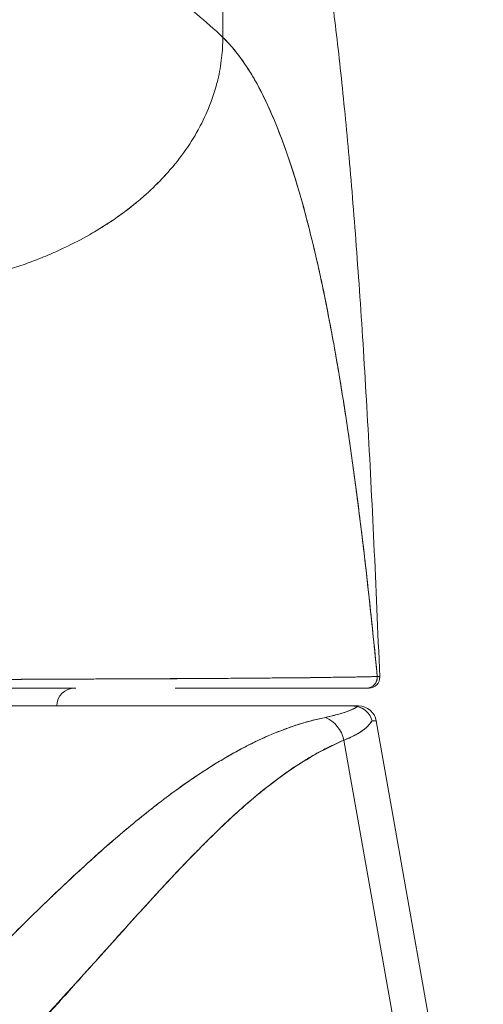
# Model space of a CAD drawing. Header units: inches. Extents: x 15 to 424, y 13 to 263.
# Tile 15 of 125: x 143.685 to 144.194, y 77.877 to 78.958. Entities that reach past the tile are written whole.
import ezdxf

# ---------------------------------------------------------------- set-up
doc = ezdxf.new("R2010")
doc.units = ezdxf.units.IN
doc.header["$LTSCALE"] = 26
doc.header["$MEASUREMENT"] = 0
doc.layers.add('Visible (ANSI)', color=7, linetype='Continuous', lineweight=5)

msp = doc.modelspace()

# ---------------------------------------------------------------- linework, layer by layer
at = {"layer": 'Visible (ANSI)'}
for p, q in [((143.9083, 78.9389), (143.9079, 79.2241)), ((143.9079, 79.2241), (143.9083, 78.9389)), ((143.6954, 78.2336), (143.6954, 78.2336)), ((143.7116, 78.2337), (143.7116, 78.2337)), ((143.9349, 78.2348), (143.9349, 78.2348)), ((143.3836, 78.2043), (144.0491, 78.2043)), ((144.0491, 78.2043), (144.0491, 78.2043)), ((144.0495, 78.2043), (144.0574, 78.2043)), ((144.0768, 78.188), (144.1945, 77.5206)), ((144.0414, 78.1667), (144.1553, 77.5206)), ((144.1553, 77.5206), (144.0414, 78.1667)), ((143.9075, 78.1453), (143.9075, 78.1453)), ((143.7996, 78.0665), (143.7996, 78.0665)), ((143.7996, 78.0665), (143.7996, 78.0665)), ((143.8232, 77.9846), (143.8232, 77.9844)), ((143.8232, 77.9844), (143.8232, 77.9846)), ((143.8037, 77.9629), (143.8037, 77.9631))]:
    msp.add_line(p, q, dxfattribs=at)
for centre, radius, start, end in [((144.0689, 78.2358), 0.0118, 270, 2.2758), ((144.0689, 78.2358), 0.0118, 270, 2.2758), ((143.7456, 78.2043), 0.0197, 90, 180), ((144.0574, 78.1846), 0.0197, 10, 90), ((144.0574, 78.1846), 0.0197, 10.0027, 90)]:
    msp.add_arc(centre, radius, start, end, dxfattribs=at)
for centre, major_axis, ratio, start_param, end_param in [((144.0661, 78.2358), (0.0011, -0.0118), 0.999978, 6.189191, 7.853982), ((144.0661, 78.2358), (0, -0.0118), 0.999978, 0, 1.664791), ((143.3448, 78.2043), (0.7126, 0), 0.00001, 6.139714, 6.287826), ((144.0111, 78.1612), (0.0117, -0.0312), 0.918444, 1.40761, 2.426972), ((144.0111, 78.1612), (-0.0117, 0.0312), 0.918444, 4.549204, 5.568565), ((143.3782, 78.1847), (0.6986, 0.0033), 0.000808, 0.000127, 0.114957), ((143.3782, 78.1847), (0.6986, 0.0033), 0.000807, 0.000126, 0.114964)]:
    msp.add_ellipse(centre, major_axis=major_axis, ratio=ratio, start_param=start_param, end_param=end_param, dxfattribs=at)
for points, knots in [([(143.7123, 79.1111), (143.7173, 79.1017), (143.7228, 79.0931), (143.729, 79.0852), (143.7351, 79.0773), (143.7418, 79.07), (143.7489, 79.0631), (143.7561, 79.0562), (143.7637, 79.0497), (143.7717, 79.0434), (143.7797, 79.0371), (143.7881, 79.031), (143.7967, 79.0249), (143.8054, 79.0188), (143.8143, 79.0126), (143.8234, 79.0062), (143.8326, 78.9999), (143.8419, 78.9933), (143.8513, 78.9864), (143.8607, 78.9794), (143.8702, 78.9721), (143.8798, 78.9642), (143.8893, 78.9563), (143.8988, 78.9479), (143.9083, 78.9389)], [0, 0, 0, 0, 0.125006, 0.125006, 0.125006, 0.250011, 0.250011, 0.250011, 0.375017, 0.375017, 0.375017, 0.500022, 0.500022, 0.500022, 0.625028, 0.625028, 0.625028, 0.750033, 0.750033, 0.750033, 0.875039, 0.875039, 0.875039, 1, 1, 1, 1]), ([(143.9083, 78.9389), (143.8988, 78.9479), (143.8893, 78.9563), (143.8798, 78.9642), (143.8702, 78.9721), (143.8607, 78.9794), (143.8513, 78.9864), (143.8419, 78.9933), (143.8326, 78.9999), (143.8234, 79.0062), (143.8143, 79.0126), (143.8054, 79.0188), (143.7967, 79.0249), (143.7881, 79.031), (143.7797, 79.0371), (143.7717, 79.0434), (143.7637, 79.0497), (143.7561, 79.0562), (143.7489, 79.0631), (143.7418, 79.07), (143.7351, 79.0773), (143.729, 79.0852), (143.7228, 79.0931), (143.7173, 79.1017), (143.7123, 79.1111)], [0, 0, 0, 0, 0.124999, 0.124999, 0.124999, 0.25, 0.25, 0.25, 0.375, 0.375, 0.375, 0.5, 0.5, 0.5, 0.625, 0.625, 0.625, 0.75, 0.75, 0.75, 0.875, 0.875, 0.875, 1, 1, 1, 1]), ([(144.0119, 79.0896), (144.0124, 79.0868), (144.0129, 79.084), (144.0134, 79.0812), (144.017, 79.0604), (144.0205, 79.038), (144.0239, 79.0139), (144.0273, 78.9899), (144.0306, 78.9641), (144.0338, 78.9366), (144.037, 78.9091), (144.0401, 78.8798), (144.0431, 78.8487), (144.0461, 78.8175), (144.049, 78.7846), (144.0518, 78.7497), (144.0546, 78.7148), (144.0573, 78.678), (144.0599, 78.6392), (144.0625, 78.6005), (144.065, 78.5597), (144.0674, 78.517), (144.0698, 78.4742), (144.0721, 78.4295), (144.0743, 78.3827), (144.0765, 78.3359), (144.0786, 78.2871), (144.0807, 78.2363)], [0, 0, 0, 0, 0.016632, 0.016632, 0.016632, 0.139553, 0.139553, 0.139553, 0.262474, 0.262474, 0.262474, 0.385395, 0.385395, 0.385395, 0.508316, 0.508316, 0.508316, 0.631237, 0.631237, 0.631237, 0.754158, 0.754158, 0.754158, 0.877079, 0.877079, 0.877079, 1, 1, 1, 1]), ([(143.6712, 78.6833), (143.6732, 78.684), (143.6753, 78.6846), (143.6773, 78.6852), (143.6834, 78.6872), (143.6896, 78.6893), (143.6956, 78.6915), (143.7017, 78.6938), (143.7078, 78.6961), (143.7137, 78.6986), (143.7197, 78.7011), (143.7256, 78.7037), (143.7314, 78.7064), (143.7336, 78.7074), (143.7358, 78.7085), (143.738, 78.7095), (143.7474, 78.7141), (143.7564, 78.7189), (143.7652, 78.724), (143.7706, 78.7272), (143.7759, 78.7305), (143.7811, 78.7338), (143.7863, 78.7372), (143.7913, 78.7406), (143.7962, 78.7442), (143.8011, 78.7477), (143.8059, 78.7514), (143.8105, 78.7551), (143.8152, 78.7588), (143.8196, 78.7626), (143.824, 78.7665), (143.8309, 78.7728), (143.8375, 78.7792), (143.8437, 78.7859), (143.8451, 78.7874), (143.8465, 78.789), (143.8479, 78.7905), (143.8552, 78.7987), (143.8618, 78.8071), (143.8678, 78.8157), (143.8719, 78.8215), (143.8756, 78.8274), (143.8791, 78.8334), (143.8806, 78.8361), (143.8821, 78.8388), (143.8835, 78.8415), (143.8879, 78.8499), (143.8918, 78.8585), (143.8951, 78.8672), (143.8973, 78.8731), (143.8993, 78.8791), (143.9009, 78.8852), (143.9016, 78.8875), (143.9022, 78.8899), (143.9028, 78.8923), (143.9047, 78.9003), (143.9061, 78.9084), (143.907, 78.9164), (143.9079, 78.924), (143.9083, 78.9315), (143.9083, 78.9389)], [0, 0, 0, 0, 0.014459, 0.014459, 0.014459, 0.059138, 0.059138, 0.059138, 0.104088, 0.104088, 0.104088, 0.149346, 0.149346, 0.149346, 0.166667, 0.166667, 0.166667, 0.24084, 0.24084, 0.24084, 0.286952, 0.286952, 0.286952, 0.333189, 0.333189, 0.333189, 0.379462, 0.379462, 0.379462, 0.425634, 0.425634, 0.425634, 0.5, 0.5, 0.5, 0.517058, 0.517058, 0.517058, 0.606463, 0.606463, 0.606463, 0.666667, 0.666667, 0.666667, 0.693307, 0.693307, 0.693307, 0.776792, 0.776792, 0.776792, 0.833333, 0.833333, 0.833333, 0.855634, 0.855634, 0.855634, 0.929684, 0.929684, 0.929684, 1, 1, 1, 1]), ([(143.9083, 78.9389), (143.9083, 78.9315), (143.9079, 78.924), (143.907, 78.9164), (143.9061, 78.9084), (143.9047, 78.9003), (143.9028, 78.8923), (143.9022, 78.89), (143.9016, 78.8876), (143.901, 78.8852), (143.8993, 78.8791), (143.8973, 78.8731), (143.8951, 78.8672), (143.8918, 78.8585), (143.8879, 78.8499), (143.8835, 78.8415), (143.8821, 78.8388), (143.8806, 78.8361), (143.8791, 78.8335), (143.8756, 78.8274), (143.8719, 78.8215), (143.8678, 78.8157), (143.8618, 78.8071), (143.8552, 78.7987), (143.8479, 78.7905), (143.8466, 78.789), (143.8452, 78.7875), (143.8437, 78.7859), (143.8375, 78.7793), (143.8309, 78.7728), (143.824, 78.7665), (143.8153, 78.7588), (143.8061, 78.7513), (143.7963, 78.7442), (143.7864, 78.7371), (143.7761, 78.7304), (143.7652, 78.724), (143.7564, 78.7189), (143.7474, 78.7141), (143.738, 78.7095), (143.7358, 78.7085), (143.7336, 78.7074), (143.7314, 78.7064), (143.7256, 78.7037), (143.7197, 78.7011), (143.7137, 78.6986), (143.7078, 78.6961), (143.7017, 78.6938), (143.6956, 78.6915), (143.6896, 78.6893), (143.6834, 78.6872), (143.6773, 78.6852), (143.6753, 78.6846), (143.6732, 78.684), (143.6712, 78.6833)], [0, 0, 0, 0, 0.070424, 0.070424, 0.070424, 0.144534, 0.144534, 0.144534, 0.166667, 0.166667, 0.166667, 0.223344, 0.223344, 0.223344, 0.306735, 0.306735, 0.306735, 0.333333, 0.333333, 0.333333, 0.393546, 0.393546, 0.393546, 0.482972, 0.482972, 0.482972, 0.5, 0.5, 0.5, 0.574384, 0.574384, 0.574384, 0.666667, 0.666667, 0.666667, 0.759127, 0.759127, 0.759127, 0.833333, 0.833333, 0.833333, 0.850626, 0.850626, 0.850626, 0.89589, 0.89589, 0.89589, 0.940848, 0.940848, 0.940848, 0.985537, 0.985537, 0.985537, 1, 1, 1, 1]), ([(143.9083, 78.9389), (143.9175, 78.93), (143.9265, 78.919), (143.9352, 78.9056), (143.9439, 78.8922), (143.9523, 78.8764), (143.9604, 78.8581), (143.9686, 78.8398), (143.9765, 78.8189), (143.9841, 78.7955), (143.9917, 78.772), (143.999, 78.7458), (144.0061, 78.7169), (144.0132, 78.688), (144.02, 78.6563), (144.0265, 78.6218), (144.033, 78.5874), (144.0393, 78.5501), (144.0452, 78.51), (144.0512, 78.4699), (144.0569, 78.4271), (144.0624, 78.3815), (144.0678, 78.336), (144.073, 78.2877), (144.0779, 78.2369)], [0, 0, 0, 0, 0.124948, 0.124948, 0.124948, 0.249955, 0.249955, 0.249955, 0.374963, 0.374963, 0.374963, 0.49997, 0.49997, 0.49997, 0.624978, 0.624978, 0.624978, 0.749985, 0.749985, 0.749985, 0.874993, 0.874993, 0.874993, 1, 1, 1, 1]), ([(144.0779, 78.2369), (144.0765, 78.2516), (144.075, 78.266), (144.0736, 78.2803), (144.071, 78.3056), (144.0683, 78.3303), (144.0656, 78.3542), (144.0628, 78.3782), (144.06, 78.4015), (144.0571, 78.424), (144.0542, 78.4465), (144.0513, 78.4683), (144.0483, 78.4894), (144.0452, 78.5105), (144.0421, 78.5309), (144.039, 78.5505), (144.0358, 78.5701), (144.0325, 78.5889), (144.0292, 78.6071), (144.0259, 78.6252), (144.0225, 78.6426), (144.0191, 78.6592), (144.0156, 78.6759), (144.0121, 78.6918), (144.0085, 78.707), (144.0049, 78.7222), (144.0012, 78.7366), (143.9975, 78.7504), (143.9937, 78.7641), (143.9899, 78.7771), (143.986, 78.7894), (143.9821, 78.8017), (143.9782, 78.8133), (143.9741, 78.8242), (143.9701, 78.8352), (143.966, 78.8454), (143.9618, 78.8549), (143.9577, 78.8645), (143.9534, 78.8734), (143.9491, 78.8816), (143.9448, 78.8899), (143.9404, 78.8975), (143.9359, 78.9044), (143.9315, 78.9114), (143.9269, 78.9177), (143.9223, 78.9234), (143.9177, 78.9292), (143.913, 78.9343), (143.9083, 78.9389)], [0, 0, 0, 0, 0.036069, 0.036069, 0.036069, 0.100331, 0.100331, 0.100331, 0.164593, 0.164593, 0.164593, 0.228855, 0.228855, 0.228855, 0.293118, 0.293118, 0.293118, 0.35738, 0.35738, 0.35738, 0.421642, 0.421642, 0.421642, 0.485904, 0.485904, 0.485904, 0.550166, 0.550166, 0.550166, 0.614429, 0.614429, 0.614429, 0.678691, 0.678691, 0.678691, 0.742953, 0.742953, 0.742953, 0.807215, 0.807215, 0.807215, 0.871477, 0.871477, 0.871477, 0.93574, 0.93574, 0.93574, 1, 1, 1, 1]), ([(143.3414, 78.2346), (143.3419, 78.2346), (143.3423, 78.2346), (143.3428, 78.2346), (143.3446, 78.2346), (143.3464, 78.2346), (143.3482, 78.2346), (143.3502, 78.2345), (143.3521, 78.2345), (143.3541, 78.2345), (143.3563, 78.2345), (143.3584, 78.2345), (143.3605, 78.2345), (143.3628, 78.2344), (143.3651, 78.2344), (143.3674, 78.2344), (143.3698, 78.2344), (143.3722, 78.2344), (143.3746, 78.2343), (143.3772, 78.2343), (143.3797, 78.2343), (143.3823, 78.2343), (143.385, 78.2343), (143.3877, 78.2342), (143.3904, 78.2342), (143.3932, 78.2342), (143.3961, 78.2342), (143.399, 78.2342), (143.4021, 78.2341), (143.4051, 78.2341), (143.4082, 78.2341), (143.4115, 78.2341), (143.4148, 78.234), (143.4181, 78.234), (143.4217, 78.234), (143.4253, 78.234), (143.4289, 78.234), (143.4328, 78.2339), (143.4367, 78.2339), (143.4406, 78.2339), (143.4448, 78.2338), (143.449, 78.2338), (143.4532, 78.2338), (143.4576, 78.2338), (143.462, 78.2337), (143.4663, 78.2337), (143.4665, 78.2337), (143.4667, 78.2337), (143.4669, 78.2337), (143.472, 78.2337), (143.4769, 78.2337), (143.4819, 78.2336), (143.4875, 78.2336), (143.493, 78.2336), (143.4985, 78.2335), (143.5041, 78.2335), (143.5096, 78.2335), (143.5151, 78.2334), (143.5203, 78.2334), (143.5254, 78.2334), (143.5305, 78.2334), (143.5354, 78.2334), (143.5402, 78.2333), (143.545, 78.2333), (143.5498, 78.2333), (143.5545, 78.2333), (143.5592, 78.2333), (143.564, 78.2333), (143.5688, 78.2333), (143.5737, 78.2333), (143.5746, 78.2333), (143.5756, 78.2333), (143.5765, 78.2333), (143.5807, 78.2333), (143.5849, 78.2333), (143.589, 78.2333), (143.5947, 78.2333), (143.6003, 78.2333), (143.606, 78.2333), (143.6123, 78.2333), (143.6186, 78.2333), (143.625, 78.2333), (143.632, 78.2334), (143.639, 78.2334), (143.6461, 78.2334), (143.6539, 78.2334), (143.6617, 78.2335), (143.6696, 78.2335), (143.6753, 78.2335), (143.681, 78.2335), (143.6867, 78.2336), (143.6896, 78.2336), (143.6925, 78.2336), (143.6955, 78.2336), (143.7047, 78.2336), (143.714, 78.2337), (143.7233, 78.2337), (143.7322, 78.2338), (143.741, 78.2338), (143.7498, 78.2339), (143.7583, 78.2339), (143.7667, 78.2339), (143.7749, 78.234), (143.7827, 78.234), (143.7904, 78.234), (143.7979, 78.2341), (143.7982, 78.2341), (143.7986, 78.2341), (143.7989, 78.2341), (143.8068, 78.2341), (143.8145, 78.2341), (143.8221, 78.2342), (143.8298, 78.2342), (143.8374, 78.2342), (143.8448, 78.2343), (143.8526, 78.2343), (143.8603, 78.2344), (143.8678, 78.2344), (143.876, 78.2344), (143.884, 78.2345), (143.8918, 78.2345), (143.8923, 78.2345), (143.8927, 78.2345), (143.8932, 78.2345), (143.9014, 78.2346), (143.9094, 78.2346), (143.9172, 78.2347), (143.9259, 78.2347), (143.9343, 78.2348), (143.9423, 78.2349), (143.9503, 78.2349), (143.9579, 78.235), (143.9652, 78.2351), (143.9671, 78.2351), (143.969, 78.2351), (143.9709, 78.2351), (143.976, 78.2352), (143.981, 78.2352), (143.9857, 78.2353), (143.9921, 78.2353), (143.9982, 78.2354), (144.0039, 78.2354), (144.0095, 78.2355), (144.0148, 78.2356), (144.0198, 78.2356), (144.023, 78.2357), (144.0261, 78.2357), (144.029, 78.2358), (144.0305, 78.2358), (144.032, 78.2358), (144.0335, 78.2358), (144.0375, 78.2359), (144.0413, 78.2359), (144.0449, 78.236), (144.048, 78.236), (144.051, 78.2361), (144.0537, 78.2361), (144.0563, 78.2362), (144.0586, 78.2362), (144.0607, 78.2363), (144.0623, 78.2363), (144.0638, 78.2363), (144.0651, 78.2364), (144.0656, 78.2364), (144.0661, 78.2364), (144.0666, 78.2364), (144.0684, 78.2364), (144.07, 78.2365), (144.0713, 78.2365), (144.0727, 78.2366), (144.0739, 78.2366), (144.0748, 78.2367), (144.0758, 78.2367), (144.0766, 78.2368), (144.0771, 78.2368), (144.0776, 78.2368), (144.0778, 78.2369), (144.0779, 78.2369)], [0, 0, 0, 0, 0.001151, 0.001151, 0.001151, 0.005723, 0.005723, 0.005723, 0.010767, 0.010767, 0.010767, 0.016245, 0.016245, 0.016245, 0.022121, 0.022121, 0.022121, 0.028371, 0.028371, 0.028371, 0.034987, 0.034987, 0.034987, 0.042027, 0.042027, 0.042027, 0.049583, 0.049583, 0.049583, 0.057751, 0.057751, 0.057751, 0.066634, 0.066634, 0.066634, 0.076346, 0.076346, 0.076346, 0.087013, 0.087013, 0.087013, 0.098782, 0.098782, 0.098782, 0.111111, 0.111111, 0.111111, 0.111737, 0.111737, 0.111737, 0.126138, 0.126138, 0.126138, 0.142591, 0.142591, 0.142591, 0.159253, 0.159253, 0.159253, 0.174874, 0.174874, 0.174874, 0.189779, 0.189779, 0.189779, 0.204393, 0.204393, 0.204393, 0.219283, 0.219283, 0.219283, 0.222222, 0.222222, 0.222222, 0.235096, 0.235096, 0.235096, 0.252451, 0.252451, 0.252451, 0.271705, 0.271705, 0.271705, 0.292989, 0.292989, 0.292989, 0.316373, 0.316373, 0.316373, 0.333333, 0.333333, 0.333333, 0.341916, 0.341916, 0.341916, 0.369201, 0.369201, 0.369201, 0.395367, 0.395367, 0.395367, 0.420628, 0.420628, 0.420628, 0.444444, 0.444444, 0.444444, 0.445546, 0.445546, 0.445546, 0.470606, 0.470606, 0.470606, 0.496367, 0.496367, 0.496367, 0.523782, 0.523782, 0.523782, 0.553815, 0.553815, 0.553815, 0.555556, 0.555556, 0.555556, 0.58732, 0.58732, 0.58732, 0.622696, 0.622696, 0.622696, 0.657487, 0.657487, 0.657487, 0.666667, 0.666667, 0.666667, 0.691561, 0.691561, 0.691561, 0.724813, 0.724813, 0.724813, 0.757131, 0.757131, 0.757131, 0.777778, 0.777778, 0.777778, 0.7884, 0.7884, 0.7884, 0.818359, 0.818359, 0.818359, 0.845378, 0.845378, 0.845378, 0.870503, 0.870503, 0.870503, 0.888889, 0.888889, 0.888889, 0.895775, 0.895775, 0.895775, 0.921481, 0.921481, 0.921481, 0.94778, 0.94778, 0.94778, 0.974657, 0.974657, 0.974657, 1, 1, 1, 1]), ([(144.0779, 78.2369), (144.0778, 78.2369), (144.077, 78.2368), (144.0752, 78.2367), (144.0741, 78.2366), (144.0727, 78.2366), (144.0709, 78.2365), (144.0696, 78.2365), (144.068, 78.2364), (144.0663, 78.2364), (144.062, 78.2363), (144.0563, 78.2362), (144.0489, 78.236), (144.0485, 78.236), (144.048, 78.236), (144.0475, 78.236), (144.0405, 78.2359), (144.0319, 78.2358), (144.0217, 78.2357), (144.0155, 78.2356), (144.0088, 78.2355), (144.0015, 78.2354), (143.9959, 78.2354), (143.99, 78.2353), (143.9837, 78.2352), (143.9688, 78.2351), (143.9522, 78.2349), (143.9352, 78.2348), (143.9347, 78.2348), (143.9341, 78.2348), (143.9336, 78.2348), (143.915, 78.2347), (143.8961, 78.2345), (143.877, 78.2344), (143.8707, 78.2344), (143.8643, 78.2344), (143.858, 78.2343), (143.8536, 78.2343), (143.8492, 78.2343), (143.8448, 78.2343), (143.8335, 78.2342), (143.8222, 78.2342), (143.8109, 78.2341), (143.8007, 78.2341), (143.7905, 78.234), (143.7804, 78.234), (143.7788, 78.234), (143.7773, 78.234), (143.7757, 78.234), (143.7638, 78.2339), (143.7519, 78.2339), (143.7401, 78.2338), (143.7281, 78.2338), (143.7163, 78.2337), (143.7045, 78.2337), (143.6929, 78.2336), (143.6814, 78.2335), (143.67, 78.2335), (143.6584, 78.2334), (143.6468, 78.2334), (143.6355, 78.2334), (143.6343, 78.2334), (143.6331, 78.2334), (143.632, 78.2334), (143.6217, 78.2333), (143.6116, 78.2333), (143.6017, 78.2333), (143.5905, 78.2333), (143.5796, 78.2333), (143.5688, 78.2333), (143.567, 78.2333), (143.5653, 78.2333), (143.5636, 78.2333), (143.5544, 78.2333), (143.5454, 78.2333), (143.5365, 78.2334), (143.5257, 78.2334), (143.515, 78.2335), (143.5046, 78.2335), (143.5031, 78.2335), (143.5015, 78.2335), (143.4999, 78.2335), (143.491, 78.2336), (143.4823, 78.2336), (143.4737, 78.2337), (143.4638, 78.2337), (143.4541, 78.2338), (143.4446, 78.2338), (143.4436, 78.2339), (143.4425, 78.2339), (143.4415, 78.2339), (143.4334, 78.2339), (143.4255, 78.234), (143.4178, 78.234), (143.4095, 78.2341), (143.4015, 78.2341), (143.3935, 78.2342), (143.3918, 78.2342), (143.3902, 78.2342), (143.3886, 78.2342), (143.383, 78.2343), (143.3774, 78.2343), (143.372, 78.2343), (143.3609, 78.2344), (143.3504, 78.2345), (143.3414, 78.2346)], [0, 0, 0, 0, 0.047854, 0.047854, 0.047854, 0.076923, 0.076923, 0.076923, 0.098317, 0.098317, 0.098317, 0.150638, 0.150638, 0.150638, 0.153846, 0.153846, 0.153846, 0.201981, 0.201981, 0.201981, 0.230769, 0.230769, 0.230769, 0.252949, 0.252949, 0.252949, 0.30603, 0.30603, 0.30603, 0.307692, 0.307692, 0.307692, 0.365502, 0.365502, 0.365502, 0.384615, 0.384615, 0.384615, 0.39773, 0.39773, 0.39773, 0.431314, 0.431314, 0.431314, 0.461538, 0.461538, 0.461538, 0.466158, 0.466158, 0.466158, 0.501916, 0.501916, 0.501916, 0.538462, 0.538462, 0.538462, 0.574651, 0.574651, 0.574651, 0.611561, 0.611561, 0.611561, 0.615385, 0.615385, 0.615385, 0.648773, 0.648773, 0.648773, 0.686243, 0.686243, 0.686243, 0.692308, 0.692308, 0.692308, 0.724334, 0.724334, 0.724334, 0.763312, 0.763312, 0.763312, 0.769231, 0.769231, 0.769231, 0.802735, 0.802735, 0.802735, 0.841808, 0.841808, 0.841808, 0.846154, 0.846154, 0.846154, 0.879927, 0.879927, 0.879927, 0.915771, 0.915771, 0.915771, 0.923077, 0.923077, 0.923077, 0.948388, 0.948388, 0.948388, 1, 1, 1, 1]), ([(144.076, 78.2367), (144.076, 78.2367), (144.0759, 78.2367), (144.0758, 78.2367), (144.0758, 78.2367), (144.0758, 78.2367), (144.0758, 78.2367)], [0.072360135, 0.072360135, 0.072360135, 0.072360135, 0.073749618, 0.073749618, 0.073749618, 0.073912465, 0.073912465, 0.073912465, 0.073912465]), ([(144.0807, 78.2363), (144.0807, 78.2364), (144.0807, 78.2365), (144.0807, 78.2366), (144.0807, 78.2366), (144.0806, 78.2366), (144.0806, 78.2366), (144.0806, 78.2366), (144.0806, 78.2366), (144.0806, 78.2366), (144.0806, 78.2366), (144.0806, 78.2366), (144.0806, 78.2365), (144.0806, 78.2365), (144.0806, 78.2364), (144.0805, 78.2364), (144.0805, 78.2364), (144.0805, 78.2364), (144.0805, 78.2364), (144.0805, 78.2364), (144.0805, 78.2363), (144.0805, 78.2363), (144.0804, 78.2363), (144.0804, 78.2363), (144.0804, 78.2363), (144.0804, 78.2363), (144.0803, 78.2363), (144.0803, 78.2363), (144.0802, 78.2363), (144.0802, 78.2363), (144.0802, 78.2364), (144.0801, 78.2364), (144.08, 78.2365), (144.0799, 78.2365), (144.0799, 78.2365), (144.0799, 78.2365), (144.0798, 78.2365), (144.0797, 78.2366), (144.0797, 78.2366), (144.0796, 78.2367), (144.0795, 78.2367), (144.0794, 78.2367), (144.0794, 78.2367), (144.0793, 78.2367), (144.0793, 78.2367), (144.0793, 78.2367), (144.0792, 78.2367), (144.0792, 78.2367), (144.0792, 78.2367), (144.0791, 78.2367), (144.079, 78.2367), (144.0789, 78.2367), (144.0789, 78.2367), (144.0788, 78.2366), (144.0787, 78.2366), (144.0787, 78.2366), (144.0787, 78.2366), (144.0786, 78.2366), (144.0785, 78.2366), (144.0784, 78.2366), (144.0783, 78.2366), (144.0782, 78.2367), (144.0781, 78.2367), (144.0779, 78.2369)], [0, 0, 0, 0, 0.086854, 0.086854, 0.086854, 0.142857, 0.142857, 0.142857, 0.160393, 0.160393, 0.160393, 0.225332, 0.225332, 0.225332, 0.284072, 0.284072, 0.284072, 0.285714, 0.285714, 0.285714, 0.337995, 0.337995, 0.337995, 0.387858, 0.387858, 0.387858, 0.428571, 0.428571, 0.428571, 0.477903, 0.477903, 0.477903, 0.561799, 0.561799, 0.561799, 0.571429, 0.571429, 0.571429, 0.647398, 0.647398, 0.647398, 0.692793, 0.692793, 0.692793, 0.714286, 0.714286, 0.714286, 0.741164, 0.741164, 0.741164, 0.793671, 0.793671, 0.793671, 0.851961, 0.851961, 0.851961, 0.857143, 0.857143, 0.857143, 0.918923, 0.918923, 0.918923, 1, 1, 1, 1]), ([(144.0779, 78.2369), (144.0784, 78.2368), (144.0788, 78.2368), (144.0791, 78.2367), (144.0792, 78.2367), (144.0793, 78.2366), (144.0794, 78.2366), (144.0796, 78.2366), (144.0797, 78.2365), (144.0799, 78.2365), (144.0801, 78.2365), (144.0802, 78.2364), (144.0804, 78.2364), (144.0804, 78.2364), (144.0805, 78.2364), (144.0805, 78.2364), (144.0806, 78.2363), (144.0807, 78.2363), (144.0807, 78.2363)], [0, 0, 0, 0, 0.247318, 0.247318, 0.247318, 0.333333, 0.333333, 0.333333, 0.482783, 0.482783, 0.482783, 0.666667, 0.666667, 0.666667, 0.733158, 0.733158, 0.733158, 1, 1, 1, 1]), ([(144.08, 78.2365), (144.0797, 78.2365), (144.0792, 78.2365), (144.0787, 78.2366), (144.0785, 78.2366), (144.0782, 78.2366), (144.0779, 78.2366)], [0.02735983, 0.02735983, 0.02735983, 0.02735983, 0.04672088, 0.04672088, 0.04672088, 0.05535977, 0.05535977, 0.05535977, 0.05535977]), ([(143.3414, 78.224), (143.3848, 78.224), (143.4262, 78.224), (143.4642, 78.224), (143.5023, 78.224), (143.5371, 78.224), (143.5724, 78.224), (143.6078, 78.224), (143.6436, 78.224), (143.6806, 78.224), (143.7026, 78.224), (143.7251, 78.224), (143.7469, 78.224)], [0, 0, 0, 0, 0.1111111, 0.1111111, 0.1111111, 0.2222222, 0.2222222, 0.2222222, 0.3333333, 0.3333333, 0.3333333, 0.3994803, 0.3994803, 0.3994803, 0.3994803]), ([(143.7469, 78.224), (143.7469, 78.224), (143.7469, 78.224), (143.7469, 78.224), (143.7456, 78.224), (143.7443, 78.224), (143.743, 78.224), (143.7344, 78.224), (143.7257, 78.224), (143.7169, 78.224), (143.7079, 78.224), (143.6987, 78.224), (143.6895, 78.224), (143.6811, 78.224), (143.6726, 78.224), (143.664, 78.224), (143.6564, 78.224), (143.6487, 78.224), (143.6409, 78.224), (143.6348, 78.224), (143.6286, 78.224), (143.6224, 78.224), (143.6217, 78.224), (143.6209, 78.224), (143.6201, 78.224), (143.614, 78.224), (143.6077, 78.224), (143.6015, 78.224), (143.5959, 78.224), (143.5904, 78.224), (143.5848, 78.224), (143.5798, 78.224), (143.5747, 78.224), (143.5697, 78.224), (143.565, 78.224), (143.5602, 78.224), (143.5555, 78.224), (143.5509, 78.224), (143.5462, 78.224), (143.5416, 78.224), (143.5368, 78.224), (143.5321, 78.224), (143.5273, 78.224), (143.5223, 78.224), (143.5173, 78.224), (143.5122, 78.224), (143.5068, 78.224), (143.5014, 78.224), (143.4959, 78.224), (143.4905, 78.224), (143.485, 78.224), (143.4795, 78.224), (143.4747, 78.224), (143.4698, 78.224), (143.4649, 78.224), (143.4604, 78.224), (143.4559, 78.224), (143.4514, 78.224), (143.4472, 78.224), (143.4431, 78.224), (143.4389, 78.224), (143.4351, 78.224), (143.4312, 78.224), (143.4274, 78.224), (143.4239, 78.224), (143.4204, 78.224), (143.4168, 78.224), (143.4136, 78.224), (143.4103, 78.224), (143.407, 78.224), (143.404, 78.224), (143.401, 78.224), (143.398, 78.224), (143.3951, 78.224), (143.3923, 78.224), (143.3895, 78.224), (143.3868, 78.224), (143.3842, 78.224), (143.3815, 78.224), (143.379, 78.224), (143.3765, 78.224), (143.374, 78.224), (143.3716, 78.224), (143.3693, 78.224), (143.3669, 78.224), (143.3664, 78.224), (143.366, 78.224), (143.3655, 78.224), (143.3637, 78.224), (143.3619, 78.224), (143.3602, 78.224), (143.358, 78.224), (143.3559, 78.224), (143.3538, 78.224), (143.3519, 78.224), (143.35, 78.224), (143.348, 78.224), (143.3462, 78.224), (143.3445, 78.224), (143.3427, 78.224), (143.3423, 78.224), (143.3419, 78.224), (143.3414, 78.224)], [0.625, 0.625, 0.625, 0.625, 0.625, 0.625, 0.625, 0.6291238, 0.6291238, 0.6291238, 0.6564703, 0.6564703, 0.6564703, 0.6844253, 0.6844253, 0.6844253, 0.7097794, 0.7097794, 0.7097794, 0.7322653, 0.7322653, 0.7322653, 0.75, 0.75, 0.75, 0.75219, 0.75219, 0.75219, 0.7698047, 0.7698047, 0.7698047, 0.7853745, 0.7853745, 0.7853745, 0.7993326, 0.7993326, 0.7993326, 0.8123069, 0.8123069, 0.8123069, 0.8249379, 0.8249379, 0.8249379, 0.8377754, 0.8377754, 0.8377754, 0.8512471, 0.8512471, 0.8512471, 0.8657148, 0.8657148, 0.8657148, 0.8801837, 0.8801837, 0.8801837, 0.8930622, 0.8930622, 0.8930622, 0.904853, 0.904853, 0.904853, 0.9157268, 0.9157268, 0.9157268, 0.9257081, 0.9257081, 0.9257081, 0.9348937, 0.9348937, 0.9348937, 0.9433732, 0.9433732, 0.9433732, 0.951232, 0.951232, 0.951232, 0.9585522, 0.9585522, 0.9585522, 0.9654142, 0.9654142, 0.9654142, 0.9718974, 0.9718974, 0.9718974, 0.9780507, 0.9780507, 0.9780507, 0.9792403, 0.9792403, 0.9792403, 0.9838615, 0.9838615, 0.9838615, 0.9892988, 0.9892988, 0.9892988, 0.9943233, 0.9943233, 0.9943233, 0.9988915, 0.9988915, 0.9988915, 1, 1, 1, 1]), ([(143.8561, 78.224), (143.8657, 78.224), (143.8751, 78.224), (143.8841, 78.224), (143.9124, 78.224), (143.9382, 78.224), (143.9606, 78.224), (143.9831, 78.224), (144.0023, 78.224), (144.0179, 78.224), (144.0335, 78.224), (144.0454, 78.224), (144.0535, 78.224), (144.0616, 78.224), (144.0658, 78.224), (144.0661, 78.224)], [0.5199913, 0.5199913, 0.5199913, 0.5199913, 0.5555556, 0.5555556, 0.5555556, 0.6666667, 0.6666667, 0.6666667, 0.7777778, 0.7777778, 0.7777778, 0.8888889, 0.8888889, 0.8888889, 1, 1, 1, 1]), ([(144.0661, 78.224), (144.0661, 78.224), (144.0658, 78.224), (144.0653, 78.224), (144.0648, 78.224), (144.0641, 78.224), (144.0631, 78.224), (144.0622, 78.224), (144.061, 78.224), (144.0596, 78.224), (144.0583, 78.224), (144.0567, 78.224), (144.055, 78.224), (144.0532, 78.224), (144.0513, 78.224), (144.0492, 78.224), (144.0471, 78.224), (144.0448, 78.224), (144.0423, 78.224), (144.0396, 78.224), (144.0367, 78.224), (144.0335, 78.224), (144.0301, 78.224), (144.0263, 78.224), (144.0223, 78.224), (144.0188, 78.224), (144.015, 78.224), (144.011, 78.224), (144.0103, 78.224), (144.0096, 78.224), (144.0089, 78.224), (144.004, 78.224), (143.9988, 78.224), (143.9933, 78.224), (143.9876, 78.224), (143.9816, 78.224), (143.9754, 78.224), (143.9689, 78.224), (143.9622, 78.224), (143.9551, 78.224), (143.948, 78.224), (143.9405, 78.224), (143.9326, 78.224), (143.9247, 78.224), (143.9165, 78.224), (143.9079, 78.224), (143.8999, 78.224), (143.8915, 78.224), (143.8829, 78.224), (143.8752, 78.224), (143.8673, 78.224), (143.8592, 78.224), (143.8582, 78.224), (143.8571, 78.224), (143.8561, 78.224), (143.8561, 78.224), (143.8561, 78.224), (143.8561, 78.224)], [0, 0, 0, 0, 0.0267102, 0.0267102, 0.0267102, 0.0550116, 0.0550116, 0.0550116, 0.0826777, 0.0826777, 0.0826777, 0.1096932, 0.1096932, 0.1096932, 0.1362255, 0.1362255, 0.1362255, 0.1625794, 0.1625794, 0.1625794, 0.1908911, 0.1908911, 0.1908911, 0.2222458, 0.2222458, 0.2222458, 0.25, 0.25, 0.25, 0.2549255, 0.2549255, 0.2549255, 0.2886466, 0.2886466, 0.2886466, 0.3232651, 0.3232651, 0.3232651, 0.3586392, 0.3586392, 0.3586392, 0.3946298, 0.3946298, 0.3946298, 0.4310633, 0.4310633, 0.4310633, 0.4653877, 0.4653877, 0.4653877, 0.4960216, 0.4960216, 0.4960216, 0.5, 0.5, 0.5, 0.5, 0.5, 0.5, 0.5]), ([(144.0661, 78.224), (144.0667, 78.224), (144.0673, 78.224), (144.0677, 78.224), (144.0681, 78.224), (144.0684, 78.224), (144.0686, 78.224), (144.0688, 78.224), (144.0689, 78.224), (144.0689, 78.224)], [0, 0, 0, 0, 0.3333333, 0.3333333, 0.3333333, 0.6666667, 0.6666667, 0.6666667, 0.9555002, 0.9555002, 0.9555002, 0.9555002]), ([(144.0689, 78.224), (144.0689, 78.224), (144.0688, 78.224), (144.0687, 78.224), (144.0686, 78.224), (144.0684, 78.224), (144.0681, 78.224), (144.0679, 78.224), (144.0676, 78.224), (144.0673, 78.224), (144.067, 78.224), (144.0666, 78.224), (144.0661, 78.224)], [0.0559971, 0.0559971, 0.0559971, 0.0559971, 0.2722108, 0.2722108, 0.2722108, 0.5239553, 0.5239553, 0.5239553, 0.7576316, 0.7576316, 0.7576316, 1, 1, 1, 1]), ([(144.0491, 78.2043), (144.0293, 78.2043), (144.0062, 78.2043), (143.9797, 78.2043), (143.9531, 78.2043), (143.923, 78.2043), (143.89, 78.2043), (143.857, 78.2043), (143.821, 78.2043), (143.7825, 78.2043), (143.744, 78.2043), (143.703, 78.2043), (143.66, 78.2043), (143.617, 78.2043), (143.5719, 78.2043), (143.5258, 78.2043), (143.4796, 78.2043), (143.4323, 78.2043), (143.3836, 78.2043)], [0, 0, 0, 0, 0.1666667, 0.1666667, 0.1666667, 0.3333333, 0.3333333, 0.3333333, 0.5, 0.5, 0.5, 0.6666667, 0.6666667, 0.6666667, 0.8333333, 0.8333333, 0.8333333, 0.9999707, 0.9999707, 0.9999707, 0.9999707]), ([(144.0212, 78.1918), (144.0265, 78.193), (144.0314, 78.1941), (144.0358, 78.1954), (144.0402, 78.1966), (144.0442, 78.1979), (144.0476, 78.1993), (144.051, 78.2007), (144.0539, 78.2021), (144.0563, 78.2036)], [0, 0, 0, 0, 0.333333, 0.333333, 0.333333, 0.666667, 0.666667, 0.666667, 1, 1, 1, 1]), ([(144.0212, 78.1918), (144.0251, 78.1927), (144.0288, 78.1935), (144.0322, 78.1944), (144.0356, 78.1953), (144.0388, 78.1962), (144.0417, 78.1972), (144.0446, 78.1981), (144.0473, 78.1991), (144.0496, 78.2001), (144.052, 78.2012), (144.0541, 78.2022), (144.0559, 78.2033), (144.056, 78.2034), (144.0562, 78.2035), (144.0563, 78.2036)], [0, 0, 0, 0, 0.243497, 0.243497, 0.243497, 0.488085, 0.488085, 0.488085, 0.733901, 0.733901, 0.733901, 0.981098, 0.981098, 0.981098, 1, 1, 1, 1]), ([(144.0563, 78.2036), (144.0553, 78.2038), (144.0544, 78.204), (144.0536, 78.2041), (144.0527, 78.2042), (144.052, 78.2042), (144.0512, 78.2043), (144.0505, 78.2043), (144.0498, 78.2043), (144.0491, 78.2043)], [0, 0, 0, 0, 0.333333, 0.333333, 0.333333, 0.666667, 0.666667, 0.666667, 1, 1, 1, 1]), ([(144.0563, 78.2036), (144.0553, 78.2038), (144.0544, 78.204), (144.0536, 78.2041), (144.0527, 78.2042), (144.052, 78.2042), (144.0512, 78.2043), (144.0505, 78.2043), (144.0498, 78.2043), (144.0491, 78.2043)], [0, 0, 0, 0, 0.333333, 0.333333, 0.333333, 0.666667, 0.666667, 0.666667, 1, 1, 1, 1]), ([(144.0563, 78.2036), (144.0589, 78.2029), (144.0614, 78.2019), (144.0635, 78.2004), (144.0657, 78.1989), (144.0676, 78.1971), (144.0691, 78.195), (144.0705, 78.1929), (144.0716, 78.1905), (144.0722, 78.1881)], [0, 0, 0, 0, 0.333333, 0.333333, 0.333333, 0.666667, 0.666667, 0.666667, 1, 1, 1, 1]), ([(144.0722, 78.1881), (144.0716, 78.1905), (144.0705, 78.1929), (144.0691, 78.195), (144.0676, 78.1971), (144.0657, 78.1989), (144.0635, 78.2004), (144.0625, 78.2011), (144.0615, 78.2017), (144.0604, 78.2022), (144.0591, 78.2028), (144.0577, 78.2032), (144.0563, 78.2036)], [0, 0, 0, 0, 0.333333, 0.333333, 0.333333, 0.666667, 0.666667, 0.666667, 0.817044, 0.817044, 0.817044, 1, 1, 1, 1]), ([(143.6031, 77.8765), (143.625, 77.8991), (143.6455, 77.9205), (143.6651, 77.9404), (143.6847, 77.9603), (143.7034, 77.9786), (143.7212, 77.9956), (143.739, 78.0126), (143.7558, 78.0282), (143.772, 78.0426), (143.7881, 78.0569), (143.8036, 78.0701), (143.8185, 78.0822), (143.8334, 78.0942), (143.8478, 78.1053), (143.8618, 78.1153), (143.8759, 78.1253), (143.8895, 78.1344), (143.9029, 78.1425), (143.9163, 78.1507), (143.9295, 78.1579), (143.9425, 78.1643), (143.9556, 78.1707), (143.9686, 78.1761), (143.9816, 78.1807), (143.9947, 78.1853), (144.0078, 78.189), (144.0212, 78.1918)], [0, 0, 0, 0, 0.111111, 0.111111, 0.111111, 0.222222, 0.222222, 0.222222, 0.333333, 0.333333, 0.333333, 0.444444, 0.444444, 0.444444, 0.555556, 0.555556, 0.555556, 0.666667, 0.666667, 0.666667, 0.777778, 0.777778, 0.777778, 0.888889, 0.888889, 0.888889, 1, 1, 1, 1]), ([(143.6031, 77.8765), (143.6104, 77.8842), (143.6177, 77.8918), (143.6249, 77.8993), (143.6319, 77.9065), (143.6389, 77.9137), (143.6458, 77.9208), (143.6526, 77.9277), (143.6593, 77.9345), (143.666, 77.9413), (143.6725, 77.9478), (143.679, 77.9543), (143.6854, 77.9607), (143.6917, 77.967), (143.698, 77.9732), (143.7042, 77.9792), (143.708, 77.9829), (143.7118, 77.9866), (143.7156, 77.9902), (143.7179, 77.9924), (143.7202, 77.9946), (143.7224, 77.9968), (143.7284, 78.0025), (143.7342, 78.008), (143.7401, 78.0135), (143.7458, 78.0189), (143.7516, 78.0241), (143.7573, 78.0293), (143.7629, 78.0344), (143.7684, 78.0394), (143.774, 78.0443), (143.7794, 78.0492), (143.7849, 78.0539), (143.7903, 78.0586), (143.7956, 78.0632), (143.8009, 78.0677), (143.8062, 78.072), (143.8114, 78.0764), (143.8166, 78.0806), (143.8218, 78.0848), (143.8222, 78.0852), (143.8227, 78.0856), (143.8232, 78.086), (143.8279, 78.0897), (143.8324, 78.0933), (143.837, 78.0968), (143.842, 78.1007), (143.847, 78.1045), (143.852, 78.1081), (143.857, 78.1118), (143.8619, 78.1153), (143.8668, 78.1188), (143.8716, 78.1222), (143.8765, 78.1255), (143.8813, 78.1287), (143.8861, 78.1319), (143.8909, 78.1351), (143.8957, 78.138), (143.9004, 78.141), (143.9052, 78.1439), (143.9099, 78.1467), (143.9146, 78.1495), (143.9193, 78.1521), (143.924, 78.1547), (143.9244, 78.1549), (143.9249, 78.1552), (143.9253, 78.1554), (143.9296, 78.1577), (143.9338, 78.1599), (143.938, 78.162), (143.9426, 78.1644), (143.9473, 78.1666), (143.9519, 78.1687), (143.9565, 78.1708), (143.9611, 78.1728), (143.9657, 78.1747), (143.9704, 78.1766), (143.975, 78.1784), (143.9796, 78.18), (143.9842, 78.1817), (143.9888, 78.1833), (143.9934, 78.1847), (143.998, 78.1861), (144.0027, 78.1874), (144.0073, 78.1886), (144.0119, 78.1898), (144.0166, 78.1909), (144.0212, 78.1918)], [0, 0, 0, 0, 0.047674, 0.047674, 0.047674, 0.093754, 0.093754, 0.093754, 0.138483, 0.138483, 0.138483, 0.181962, 0.181962, 0.181962, 0.224293, 0.224293, 0.224293, 0.25, 0.25, 0.25, 0.265575, 0.265575, 0.265575, 0.305906, 0.305906, 0.305906, 0.345378, 0.345378, 0.345378, 0.384081, 0.384081, 0.384081, 0.422102, 0.422102, 0.422102, 0.459526, 0.459526, 0.459526, 0.496435, 0.496435, 0.496435, 0.5, 0.5, 0.5, 0.53291, 0.53291, 0.53291, 0.569025, 0.569025, 0.569025, 0.604849, 0.604849, 0.604849, 0.640453, 0.640453, 0.640453, 0.675905, 0.675905, 0.675905, 0.711275, 0.711275, 0.711275, 0.746632, 0.746632, 0.746632, 0.75, 0.75, 0.75, 0.782043, 0.782043, 0.782043, 0.817582, 0.817582, 0.817582, 0.853329, 0.853329, 0.853329, 0.889364, 0.889364, 0.889364, 0.925766, 0.925766, 0.925766, 0.962618, 0.962618, 0.962618, 1, 1, 1, 1]), ([(144.0722, 78.1881), (144.0717, 78.1873), (144.0712, 78.1865), (144.0706, 78.1857), (144.0693, 78.1839), (144.0677, 78.1822), (144.0659, 78.1806), (144.0658, 78.1805), (144.0658, 78.1805), (144.0657, 78.1804), (144.0639, 78.1788), (144.0618, 78.1772), (144.0594, 78.1757), (144.0582, 78.1749), (144.0568, 78.1741), (144.0554, 78.1733), (144.0541, 78.1725), (144.0527, 78.1718), (144.0512, 78.1711), (144.0482, 78.1696), (144.0449, 78.1681), (144.0414, 78.1667)], [0, 0, 0, 0, 0.10182, 0.10182, 0.10182, 0.326366, 0.326366, 0.326366, 0.333333, 0.333333, 0.333333, 0.550921, 0.550921, 0.550921, 0.666667, 0.666667, 0.666667, 0.775448, 0.775448, 0.775448, 1, 1, 1, 1]), ([(144.0414, 78.1667), (144.0467, 78.1688), (144.0513, 78.171), (144.0554, 78.1733), (144.0595, 78.1756), (144.0629, 78.1779), (144.0657, 78.1804), (144.0685, 78.1829), (144.0707, 78.1854), (144.0722, 78.1881)], [0.0000121, 0.0000121, 0.0000121, 0.0000121, 0.3333333, 0.3333333, 0.3333333, 0.6666667, 0.6666667, 0.6666667, 1, 1, 1, 1]), ([(143.6707, 77.8158), (143.7068, 77.856), (143.7415, 77.894), (143.7746, 77.9306), (143.8076, 77.9672), (143.839, 78.0024), (143.8694, 78.034), (143.8998, 78.0656), (143.9291, 78.0936), (143.9578, 78.1159), (143.9864, 78.1383), (144.0143, 78.155), (144.0414, 78.1667)], [0, 0, 0, 0, 0.25, 0.25, 0.25, 0.5, 0.5, 0.5, 0.75, 0.75, 0.75, 1, 1, 1, 1]), ([(144.0414, 78.1667), (144.0374, 78.1651), (144.0334, 78.1633), (144.0294, 78.1614), (144.0255, 78.1596), (144.0215, 78.1576), (144.0176, 78.1555), (144.0136, 78.1534), (144.0096, 78.1512), (144.0057, 78.1489), (144.0017, 78.1466), (143.9978, 78.1442), (143.9939, 78.1417), (143.9899, 78.1392), (143.986, 78.1366), (143.982, 78.1339), (143.9781, 78.1311), (143.9741, 78.1283), (143.9702, 78.1254), (143.9662, 78.1225), (143.9622, 78.1194), (143.9583, 78.1163), (143.9542, 78.1131), (143.9502, 78.1099), (143.9462, 78.1066), (143.9422, 78.1032), (143.9381, 78.0998), (143.9341, 78.0963), (143.93, 78.0927), (143.9259, 78.089), (143.9218, 78.0853), (143.9177, 78.0815), (143.9135, 78.0777), (143.9094, 78.0738), (143.9052, 78.0697), (143.9009, 78.0657), (143.8967, 78.0616), (143.8924, 78.0573), (143.8881, 78.053), (143.8838, 78.0487), (143.8794, 78.0443), (143.875, 78.0398), (143.8706, 78.0352), (143.8661, 78.0306), (143.8616, 78.0258), (143.8571, 78.0211), (143.8549, 78.0188), (143.8528, 78.0165), (143.8506, 78.0142), (143.8481, 78.0116), (143.8457, 78.0089), (143.8432, 78.0062), (143.8384, 78.0011), (143.8336, 77.9959), (143.8288, 77.9907), (143.8239, 77.9853), (143.819, 77.9799), (143.814, 77.9745), (143.8089, 77.9688), (143.8038, 77.9632), (143.7987, 77.9575), (143.7934, 77.9516), (143.7881, 77.9457), (143.7828, 77.9397), (143.7772, 77.9336), (143.7717, 77.9274), (143.7662, 77.9212), (143.7604, 77.9148), (143.7546, 77.9083), (143.7489, 77.9019), (143.7428, 77.8951), (143.7368, 77.8884), (143.7308, 77.8817), (143.7244, 77.8746), (143.7181, 77.8676), (143.7118, 77.8606), (143.7051, 77.8533), (143.6985, 77.846), (143.6918, 77.8387), (143.6848, 77.831), (143.6777, 77.8234), (143.6707, 77.8158)], [0, 0, 0, 0, 0.029086, 0.029086, 0.029086, 0.058387, 0.058387, 0.058387, 0.087935, 0.087935, 0.087935, 0.117777, 0.117777, 0.117777, 0.147957, 0.147957, 0.147957, 0.178529, 0.178529, 0.178529, 0.20955, 0.20955, 0.20955, 0.24108, 0.24108, 0.24108, 0.273185, 0.273185, 0.273185, 0.305936, 0.305936, 0.305936, 0.339407, 0.339407, 0.339407, 0.37368, 0.37368, 0.37368, 0.408841, 0.408841, 0.408841, 0.44498, 0.44498, 0.44498, 0.482193, 0.482193, 0.482193, 0.5, 0.5, 0.5, 0.520588, 0.520588, 0.520588, 0.560289, 0.560289, 0.560289, 0.60142, 0.60142, 0.60142, 0.644109, 0.644109, 0.644109, 0.688496, 0.688496, 0.688496, 0.734731, 0.734731, 0.734731, 0.782977, 0.782977, 0.782977, 0.833414, 0.833414, 0.833414, 0.886232, 0.886232, 0.886232, 0.941632, 0.941632, 0.941632, 1, 1, 1, 1])]:
    msp.add_open_spline(points, degree=3, knots=knots, dxfattribs=at)
for points in [[(143.9331, 78.2348), (143.9331, 78.2348), (143.9331, 78.2348), (143.9331, 78.2348)], [(143.9332, 78.2348), (143.9332, 78.2348), (143.9332, 78.2348), (143.9332, 78.2348)], [(144.0119, 78.2355), (144.0119, 78.2355), (144.0119, 78.2355), (144.0119, 78.2355)], [(144.0119, 78.2355), (144.0119, 78.2355), (144.0119, 78.2355), (144.0119, 78.2355)], [(144.0807, 78.2363), (144.0807, 78.2363), (144.0806, 78.2363), (144.0805, 78.2364)]]:
    msp.add_open_spline(points, degree=3, dxfattribs=at)

doc.saveas('drawing.dxf')
